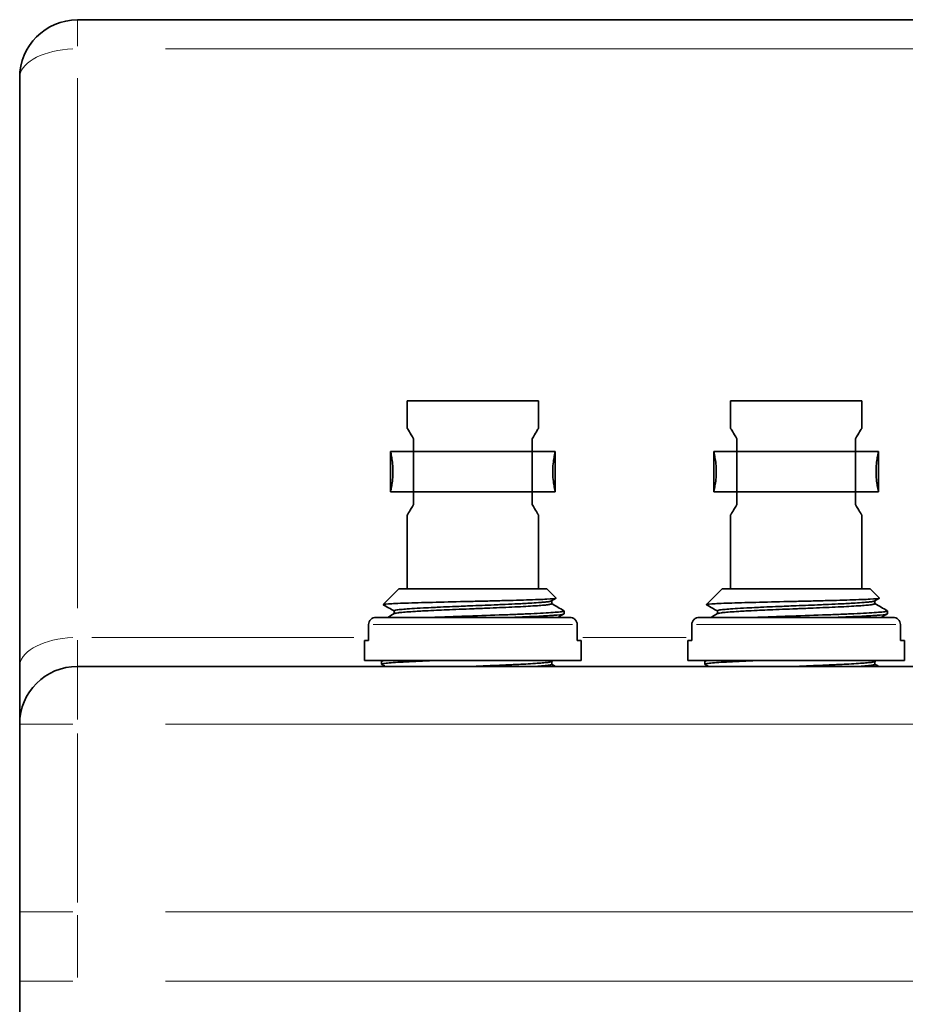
# Model space of a CAD drawing. Header units: millimetres. Extents: x 5 to 589, y 5 to 415.
# Tile 4 of 34: x 200 to 231, y 130 to 164. Entities that reach past the tile are written whole.
import ezdxf

# ---------------------------------------------------------------- set-up
doc = ezdxf.new("R2010")
doc.units = ezdxf.units.MM
doc.layers.add('Sichtbar (ISO)', color=7, linetype='Continuous', lineweight=35)
doc.layers.add('Sichtbar schmal (ISO)', color=7, linetype='Continuous', lineweight=18)

msp = doc.modelspace()

# ---------------------------------------------------------------- linework, layer by layer
at = {"layer": 'Sichtbar (ISO)'}
for p, q in [((263.4524169, 164.48109402), (202.4524169, 164.48109402)), ((209.16640311, 164.49109402), (209.13972628, 164.49109402)), ((209.13972628, 164.48109402), (209.13972628, 164.49109402)), ((209.17021409, 164.49109402), (209.16640311, 164.49109402)), ((209.16640311, 164.48109402), (209.16640311, 164.49109402)), ((209.62372018, 164.49109402), (209.17021409, 164.49109402)), ((209.17021409, 164.48109402), (209.17021409, 164.49109402)), ((209.82189092, 164.49109402), (209.62372018, 164.49109402)), ((209.62372018, 164.48109402), (209.62372018, 164.49109402)), ((210.54407079, 164.49109402), (209.82189092, 164.49109402)), ((209.82189092, 164.48109402), (209.82189092, 164.49109402)), ((210.54407079, 164.48109402), (210.54407079, 164.49109402)), ((210.7612964, 164.49109402), (210.54407079, 164.49109402)), ((210.78225677, 164.49109402), (210.7612964, 164.49109402)), ((210.7612964, 164.48109402), (210.7612964, 164.49109402)), ((210.81879243, 164.49109402), (210.78225677, 164.49109402)), ((210.87943665, 164.49109402), (210.81879243, 164.49109402)), ((210.81879243, 164.48109402), (210.81879243, 164.49109402)), ((210.87943665, 164.48109402), (210.87943665, 164.49109402)), ((200.4524169, 162.48109402), (200.4524169, 142.08109402)), ((213.8774169, 151.28109402), (218.4274169, 151.28109402)), ((213.8774169, 151.28109402), (213.8774169, 150.33109402)), ((218.4274169, 151.28109402), (218.4274169, 150.33109402)), ((225.0774169, 151.28109402), (229.6274169, 151.28109402)), ((225.0774169, 151.28109402), (225.0774169, 150.33109402)), ((229.6274169, 151.28109402), (229.6274169, 150.33109402)), ((214.0974169, 149.9701287), (214.0974169, 149.53109402)), ((218.2074169, 149.9701287), (218.2074169, 149.53109402)), ((225.2974169, 149.9701287), (225.2974169, 149.53109402)), ((229.4074169, 149.9701287), (229.4074169, 149.53109402)), ((213.2974169, 149.53109402), (214.0974169, 149.53109402)), ((213.2974169, 149.53109402), (213.2974169, 148.13109402)), ((214.0974169, 149.53109402), (218.2074169, 149.53109402)), ((214.0974169, 148.13109402), (214.0974169, 149.53109402)), ((218.2074169, 149.53109402), (218.2074169, 148.13109402)), ((218.2074169, 149.53109402), (219.0074169, 149.53109402)), ((219.0074169, 149.53109402), (219.0074169, 148.13109402)), ((224.4974169, 149.53109402), (225.2974169, 149.53109402)), ((224.4974169, 149.53109402), (224.4974169, 148.13109402)), ((225.2974169, 149.53109402), (229.4074169, 149.53109402)), ((225.2974169, 148.13109402), (225.2974169, 149.53109402)), ((229.4074169, 149.53109402), (229.4074169, 148.13109402)), ((229.4074169, 149.53109402), (230.2074169, 149.53109402)), ((230.2074169, 149.53109402), (230.2074169, 148.13109402)), ((213.2974169, 148.13109402), (214.0974169, 148.13109402)), ((214.0974169, 148.13109402), (214.0974169, 147.69205934)), ((214.0974169, 148.13109402), (218.2074169, 148.13109402)), ((218.2074169, 148.13109402), (218.2074169, 147.69205934)), ((218.2074169, 148.13109402), (219.0074169, 148.13109402)), ((224.4974169, 148.13109402), (225.2974169, 148.13109402)), ((225.2974169, 148.13109402), (225.2974169, 147.69205934)), ((225.2974169, 148.13109402), (229.4074169, 148.13109402)), ((229.4074169, 148.13109402), (229.4074169, 147.69205934)), ((229.4074169, 148.13109402), (230.2074169, 148.13109402)), ((213.8774169, 147.33109402), (213.8774169, 144.77109402)), ((218.4274169, 147.33109402), (218.4274169, 144.77109402)), ((225.0774169, 147.33109402), (225.0774169, 144.77109402)), ((229.6274169, 147.33109402), (229.6274169, 144.77109402)), ((213.59241815, 144.77109402), (213.04639551, 144.22507111)), ((218.71241565, 144.77109402), (213.59241815, 144.77109402)), ((218.71241565, 144.77109402), (219.03662142, 144.44688809)), ((224.79241815, 144.77109402), (224.24639551, 144.22507111)), ((229.91241565, 144.77109402), (224.79241815, 144.77109402)), ((229.91241565, 144.77109402), (230.23662142, 144.44688809)), ((219.03494749, 144.44217765), (218.87603565, 144.35021476)), ((218.88266165, 144.25401684), (218.88266165, 144.35404925)), ((230.23494749, 144.44217765), (230.07603565, 144.35021476)), ((230.08266165, 144.25401684), (230.08266165, 144.35404925)), ((213.42211955, 143.90794685), (213.42211955, 144.00805756)), ((219.3124169, 144.00592435), (219.3124169, 143.90610419)), ((224.62211955, 143.90794685), (224.62211955, 144.00805756)), ((230.5124169, 144.00592435), (230.5124169, 143.90610419)), ((219.50651886, 143.78109402), (212.79831493, 143.78109402)), ((230.70651886, 143.78109402), (223.99831493, 143.78109402)), ((212.53820882, 143.53109402), (212.53820882, 142.98109402)), ((219.76662497, 143.53109402), (219.76662497, 142.98109402)), ((223.73820882, 143.53109402), (223.73820882, 142.98109402)), ((230.96662497, 143.53109402), (230.96662497, 142.98109402)), ((212.4024169, 142.98109402), (212.53820882, 142.98109402)), ((212.4024169, 142.98109402), (212.4024169, 142.28109402)), ((219.76662497, 142.98109402), (219.9024169, 142.98109402)), ((219.9024169, 142.98109402), (219.9024169, 142.28109402)), ((223.6024169, 142.98109402), (223.73820882, 142.98109402)), ((223.6024169, 142.98109402), (223.6024169, 142.28109402)), ((230.96662497, 142.98109402), (231.1024169, 142.98109402)), ((231.1024169, 142.98109402), (231.1024169, 142.28109402)), ((212.4024169, 142.28109402), (219.9024169, 142.28109402)), ((219.20828724, 142.28109402), (219.20834328, 142.28108079)), ((223.6024169, 142.28109402), (231.1024169, 142.28109402)), ((230.40828724, 142.28109402), (230.40834328, 142.28108079)), ((200.4524169, 142.08109402), (200.4524169, 140.08109402)), ((263.4524169, 142.08109402), (202.4524169, 142.08109402)), ((212.9924169, 142.25609383), (212.9924169, 142.15614683)), ((218.88289709, 142.15402943), (218.88289709, 142.2541852)), ((224.1924169, 142.25609383), (224.1924169, 142.15614683)), ((230.08289709, 142.15402943), (230.08289709, 142.2541852)), ((200.4524169, 140.08109402), (200.4524169, 133.58109402)), ((200.4524169, 133.58109402), (200.4524169, 131.18109402)), ((200.4524169, 131.18109402), (200.4524169, 98.88109402))]:
    msp.add_line(p, q, dxfattribs=at)
for centre in [(202.4524169, 162.48109402), (202.4524169, 140.08109402)]:
    msp.add_arc(centre, 2, 90, 180, dxfattribs=at)
for points, knots in [([(213.8774169, 150.33109402), (213.8774169, 150.33109402), (213.90456198, 150.29084452), (213.9920148, 150.15170081), (214.04376666, 150.06687759), (214.0974169, 149.9701287)], [-0.23513919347, -0.23513919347, -0.23513919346, -0.23513919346, -0.17666123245, -0.17666123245, -0.13030741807, -0.13030741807, -0.13030741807, -0.13030741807]), ([(218.2074169, 149.9701287), (218.26106713, 150.06687759), (218.312819, 150.15170081), (218.40027182, 150.29084452), (218.4274169, 150.33109402), (218.4274169, 150.33109402)], [0.13030741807, 0.13030741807, 0.13030741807, 0.13030741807, 0.17666123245, 0.17666123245, 0.23513919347, 0.23513919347, 0.23513919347, 0.23513919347]), ([(225.0774169, 150.33109402), (225.0774169, 150.33109402), (225.10456198, 150.29084452), (225.1920148, 150.15170081), (225.24376666, 150.06687759), (225.2974169, 149.9701287)], [-0.23513919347, -0.23513919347, -0.23513919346, -0.23513919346, -0.17666123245, -0.17666123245, -0.13030741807, -0.13030741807, -0.13030741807, -0.13030741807]), ([(229.4074169, 149.9701287), (229.46106713, 150.06687759), (229.512819, 150.15170081), (229.60027182, 150.29084452), (229.6274169, 150.33109402), (229.6274169, 150.33109402)], [0.13030741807, 0.13030741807, 0.13030741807, 0.13030741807, 0.17666123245, 0.17666123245, 0.23513919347, 0.23513919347, 0.23513919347, 0.23513919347]), ([(213.2974169, 148.13109402), (213.2974169, 148.13109402), (213.30192162, 148.1488096), (213.31819622, 148.22036044), (213.32974717, 148.27417619), (213.35155712, 148.39807035), (213.36326358, 148.47654032), (213.37989716, 148.6488916), (213.38456123, 148.74280583), (213.38456123, 148.83109402), (213.38456123, 148.91938221), (213.37989716, 149.01329644), (213.36326358, 149.18564772), (213.35155712, 149.26411769), (213.32974717, 149.38801184), (213.31819622, 149.4418276), (213.30192162, 149.51337843), (213.2974169, 149.53109402), (213.2974169, 149.53109402)], [-0.10593899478, -0.10593899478, -0.10593899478, -0.10593899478, -0.07945595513, -0.07945595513, -0.05297291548, -0.05297291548, -0.02648645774, -0.02648645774, 0, 0, 0, 0.02648645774, 0.02648645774, 0.05297291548, 0.05297291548, 0.07945595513, 0.07945595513, 0.10593899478, 0.10593899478, 0.10593899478, 0.10593899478]), ([(219.0074169, 149.53109402), (219.0074169, 149.53109402), (219.00291218, 149.51337843), (218.98663758, 149.4418276), (218.97508663, 149.38801184), (218.95327668, 149.26411769), (218.94157021, 149.18564772), (218.92493664, 149.01329644), (218.92027257, 148.91938221), (218.92027257, 148.83109402), (218.92027257, 148.74280583), (218.92493664, 148.6488916), (218.94157021, 148.47654032), (218.95327668, 148.39807035), (218.97508663, 148.27417619), (218.98663758, 148.22036044), (219.00291218, 148.1488096), (219.0074169, 148.13109402), (219.0074169, 148.13109402)], [-0.10593899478, -0.10593899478, -0.10593899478, -0.10593899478, -0.07945595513, -0.07945595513, -0.05297291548, -0.05297291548, -0.02648645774, -0.02648645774, 0, 0, 0, 0.02648645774, 0.02648645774, 0.05297291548, 0.05297291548, 0.07945595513, 0.07945595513, 0.10593899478, 0.10593899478, 0.10593899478, 0.10593899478]), ([(224.4974169, 148.13109402), (224.4974169, 148.13109402), (224.50192162, 148.1488096), (224.51819622, 148.22036044), (224.52974717, 148.27417619), (224.55155712, 148.39807035), (224.56326358, 148.47654032), (224.57989716, 148.6488916), (224.58456123, 148.74280583), (224.58456123, 148.83109402), (224.58456123, 148.91938221), (224.57989716, 149.01329644), (224.56326358, 149.18564772), (224.55155712, 149.26411769), (224.52974717, 149.38801184), (224.51819622, 149.4418276), (224.50192162, 149.51337843), (224.4974169, 149.53109402), (224.4974169, 149.53109402)], [-0.10593899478, -0.10593899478, -0.10593899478, -0.10593899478, -0.07945595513, -0.07945595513, -0.05297291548, -0.05297291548, -0.02648645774, -0.02648645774, 0, 0, 0, 0.02648645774, 0.02648645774, 0.05297291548, 0.05297291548, 0.07945595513, 0.07945595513, 0.10593899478, 0.10593899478, 0.10593899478, 0.10593899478]), ([(230.2074169, 149.53109402), (230.2074169, 149.53109402), (230.20291218, 149.51337843), (230.18663758, 149.4418276), (230.17508663, 149.38801184), (230.15327668, 149.26411769), (230.14157021, 149.18564772), (230.12493664, 149.01329644), (230.12027257, 148.91938221), (230.12027257, 148.83109402), (230.12027257, 148.74280583), (230.12493664, 148.6488916), (230.14157021, 148.47654032), (230.15327668, 148.39807035), (230.17508663, 148.27417619), (230.18663758, 148.22036044), (230.20291218, 148.1488096), (230.2074169, 148.13109402), (230.2074169, 148.13109402)], [-0.10593899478, -0.10593899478, -0.10593899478, -0.10593899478, -0.07945595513, -0.07945595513, -0.05297291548, -0.05297291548, -0.02648645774, -0.02648645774, 0, 0, 0, 0.02648645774, 0.02648645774, 0.05297291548, 0.05297291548, 0.07945595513, 0.07945595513, 0.10593899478, 0.10593899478, 0.10593899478, 0.10593899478]), ([(214.0974169, 147.69205934), (214.04376666, 147.59531044), (213.9920148, 147.51048723), (213.90456198, 147.37134352), (213.8774169, 147.33109402), (213.8774169, 147.33109402)], [0.13030741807, 0.13030741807, 0.13030741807, 0.13030741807, 0.17666123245, 0.17666123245, 0.23513919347, 0.23513919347, 0.23513919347, 0.23513919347]), ([(218.4274169, 147.33109402), (218.4274169, 147.33109402), (218.40027182, 147.37134352), (218.312819, 147.51048723), (218.26106713, 147.59531044), (218.2074169, 147.69205934)], [-0.23513919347, -0.23513919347, -0.23513919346, -0.23513919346, -0.17666123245, -0.17666123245, -0.13030741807, -0.13030741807, -0.13030741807, -0.13030741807]), ([(225.2974169, 147.69205934), (225.24376666, 147.59531044), (225.1920148, 147.51048723), (225.10456198, 147.37134352), (225.0774169, 147.33109402), (225.0774169, 147.33109402)], [0.13030741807, 0.13030741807, 0.13030741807, 0.13030741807, 0.17666123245, 0.17666123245, 0.23513919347, 0.23513919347, 0.23513919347, 0.23513919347]), ([(229.6274169, 147.33109402), (229.6274169, 147.33109402), (229.60027182, 147.37134352), (229.512819, 147.51048723), (229.46106713, 147.59531044), (229.4074169, 147.69205934)], [-0.23513919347, -0.23513919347, -0.23513919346, -0.23513919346, -0.17666123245, -0.17666123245, -0.13030741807, -0.13030741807, -0.13030741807, -0.13030741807]), ([(219.03664718, 144.44687439), (219.03914946, 144.44436732), (219.03621713, 144.44186656), (218.99662002, 144.43017299), (218.89122003, 144.42087607), (218.63135081, 144.40718116), (218.52922454, 144.4027015), (218.29391267, 144.39352213), (218.1604649, 144.38883245), (217.8695091, 144.37967336), (217.71273868, 144.37519511), (217.37894299, 144.36605641), (217.20222298, 144.36140734), (216.83570674, 144.35221174), (216.64657046, 144.34772271), (216.25915387, 144.33852621), (216.06124645, 144.3338222), (215.47755733, 144.31996715), (215.09932164, 144.31110939), (214.40136412, 144.29281785), (214.08745679, 144.28400953), (213.56449854, 144.26571897), (213.36130139, 144.25690307), (213.0928687, 144.23860652), (213.03231672, 144.22974476), (213.04802096, 144.22065969)], [-1.17502805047, -1.17502805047, -1.17502805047, -1.17502805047, -1.14447450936, -1.14447450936, -1.03147783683, -1.03147783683, -0.97561132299, -0.97561132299, -0.91866236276, -0.91866236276, -0.86216557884, -0.86216557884, -0.80509762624, -0.80509762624, -0.74780526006, -0.74780526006, -0.6892808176, -0.6892808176, -0.5742206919, -0.5742206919, -0.45791378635, -0.45791378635, -0.33999111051, -0.33999111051, -0.22033347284, -0.22033347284, -0.22033347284, -0.22033347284]), ([(213.42211959, 144.00805737), (213.42211955, 144.00997947), (213.42335858, 144.01189897), (213.43288932, 144.01930979), (213.45001333, 144.02481708), (213.4977977, 144.03472559), (213.52437216, 144.03908037), (213.60877913, 144.0502467), (213.67569588, 144.05695318), (213.9043248, 144.07617995), (214.12423848, 144.09132948), (214.55604398, 144.11353037), (214.67240176, 144.1191858), (214.87276649, 144.12873273), (214.95366928, 144.13252061), (215.16777447, 144.14224271), (215.30307087, 144.14802873), (215.54030328, 144.15787929), (215.64060249, 144.16197466), (215.84337014, 144.17031739), (215.94585573, 144.17458298), (216.18966449, 144.18472331), (216.33106188, 144.19056389), (216.61500112, 144.20208539), (216.75672557, 144.20779903), (216.98387861, 144.21740345), (217.0711472, 144.22121101), (217.31462304, 144.2320745), (217.46672913, 144.23911343), (217.70251691, 144.25032554), (217.79052833, 144.25463306), (217.95693302, 144.26331374), (218.03547929, 144.26769794), (218.22502179, 144.27895236), (218.32993556, 144.2858442), (218.48635933, 144.29719695), (218.54426448, 144.30177804), (218.64127551, 144.3105896), (218.68176792, 144.31479998), (218.77462969, 144.3259711), (218.81791504, 144.33295956), (218.85988238, 144.34327106), (218.87001402, 144.34672963), (218.87603565, 144.35021478)], [0.32380743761, 0.32380743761, 0.32380743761, 0.32380743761, 0.33794628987, 0.33794628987, 0.37835660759, 0.37835660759, 0.40932119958, 0.40932119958, 0.45906350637, 0.45906350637, 0.55086947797, 0.55086947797, 0.58210797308, 0.58210797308, 0.60229938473, 0.60229938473, 0.63434009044, 0.63434009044, 0.65720967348, 0.65720967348, 0.68018557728, 0.68018557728, 0.71175183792, 0.71175183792, 0.74381448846, 0.74381448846, 0.76428762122, 0.76428762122, 0.80207151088, 0.80207151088, 0.82602389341, 0.82602389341, 0.84953641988, 0.84953641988, 0.88614730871, 0.88614730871, 0.91153716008, 0.91153716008, 0.9340637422, 0.9340637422, 0.97108028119, 0.97108028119, 0.99014173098, 0.99014173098, 0.99014173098, 0.99014173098]), ([(230.23664718, 144.44687439), (230.23914946, 144.44436732), (230.23621713, 144.44186656), (230.19662002, 144.43017299), (230.09122003, 144.42087607), (229.83135081, 144.40718116), (229.72922454, 144.4027015), (229.49391267, 144.39352213), (229.3604649, 144.38883245), (229.0695091, 144.37967336), (228.91273868, 144.37519511), (228.57894299, 144.36605641), (228.40222298, 144.36140734), (228.03570674, 144.35221174), (227.84657046, 144.34772271), (227.45915387, 144.33852621), (227.26124645, 144.3338222), (226.67755733, 144.31996715), (226.29932164, 144.31110939), (225.60136412, 144.29281785), (225.28745679, 144.28400953), (224.76449854, 144.26571897), (224.56130139, 144.25690307), (224.2928687, 144.23860652), (224.23231672, 144.22974476), (224.24802096, 144.22065969)], [-1.17502805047, -1.17502805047, -1.17502805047, -1.17502805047, -1.14447450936, -1.14447450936, -1.03147783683, -1.03147783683, -0.97561132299, -0.97561132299, -0.91866236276, -0.91866236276, -0.86216557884, -0.86216557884, -0.80509762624, -0.80509762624, -0.74780526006, -0.74780526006, -0.6892808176, -0.6892808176, -0.5742206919, -0.5742206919, -0.45791378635, -0.45791378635, -0.33999111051, -0.33999111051, -0.22033347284, -0.22033347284, -0.22033347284, -0.22033347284]), ([(224.62211959, 144.00805737), (224.62211955, 144.00997947), (224.62335858, 144.01189897), (224.63288932, 144.01930979), (224.65001333, 144.02481708), (224.6977977, 144.03472559), (224.72437216, 144.03908037), (224.80877913, 144.0502467), (224.87569588, 144.05695318), (225.1043248, 144.07617995), (225.32423848, 144.09132948), (225.75604398, 144.11353037), (225.87240176, 144.1191858), (226.07276649, 144.12873273), (226.15366928, 144.13252061), (226.36777447, 144.14224271), (226.50307087, 144.14802873), (226.74030328, 144.15787929), (226.84060249, 144.16197466), (227.04337014, 144.17031739), (227.14585573, 144.17458298), (227.38966449, 144.18472331), (227.53106188, 144.19056389), (227.81500112, 144.20208539), (227.95672557, 144.20779903), (228.18387861, 144.21740345), (228.2711472, 144.22121101), (228.51462304, 144.2320745), (228.66672913, 144.23911343), (228.90251691, 144.25032554), (228.99052833, 144.25463306), (229.15693302, 144.26331374), (229.23547929, 144.26769794), (229.42502179, 144.27895236), (229.52993556, 144.2858442), (229.68635933, 144.29719695), (229.74426448, 144.30177804), (229.84127551, 144.3105896), (229.88176792, 144.31479998), (229.97462969, 144.3259711), (230.01791504, 144.33295956), (230.05988238, 144.34327106), (230.07001402, 144.34672963), (230.07603565, 144.35021478)], [0.32380743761, 0.32380743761, 0.32380743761, 0.32380743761, 0.33794628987, 0.33794628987, 0.37835660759, 0.37835660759, 0.40932119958, 0.40932119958, 0.45906350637, 0.45906350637, 0.55086947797, 0.55086947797, 0.58210797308, 0.58210797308, 0.60229938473, 0.60229938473, 0.63434009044, 0.63434009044, 0.65720967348, 0.65720967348, 0.68018557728, 0.68018557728, 0.71175183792, 0.71175183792, 0.74381448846, 0.74381448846, 0.76428762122, 0.76428762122, 0.80207151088, 0.80207151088, 0.82602389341, 0.82602389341, 0.84953641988, 0.84953641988, 0.88614730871, 0.88614730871, 0.91153716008, 0.91153716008, 0.9340637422, 0.9340637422, 0.97108028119, 0.97108028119, 0.99014173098, 0.99014173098, 0.99014173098, 0.99014173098]), ([(213.42896053, 143.91190699), (213.4364972, 143.91626978), (213.45024763, 143.92063246), (213.47014805, 143.92499567), (213.4910237, 143.92957271), (213.51867167, 143.93415064), (213.55301361, 143.93872854), (213.56683628, 143.94057115), (213.58174326, 143.94241375), (213.59770529, 143.9442563), (213.65332441, 143.95067657), (213.7217452, 143.95709551), (213.8017638, 143.96351411), (213.8817824, 143.96993271), (213.97341099, 143.97635167), (214.07547444, 143.98277196), (214.10412155, 143.984574), (214.13358993, 143.9863761), (214.16385186, 143.9881782), (214.24140668, 143.9927966), (214.32417416, 143.99741503), (214.41139746, 144.00203256), (214.53265533, 144.00845185), (214.66253586, 144.01486999), (214.79912795, 144.02128902), (214.91500331, 144.02673448), (215.03572556, 144.03218109), (215.16006859, 144.03762778), (215.18229921, 144.03860157), (215.20464554, 144.03957536), (215.22709922, 144.04054915), (215.37514351, 144.04696963), (215.52782471, 144.05338904), (215.68280457, 144.05980768), (215.83778443, 144.06622632), (215.99508673, 144.07264491), (216.152417, 144.0790649), (216.21786567, 144.08173559), (216.28331854, 144.08440651), (216.34859979, 144.08707743), (216.44024638, 144.09082706), (216.5315546, 144.09457672), (216.62205337, 144.09832579), (216.77701578, 144.10474539), (216.92961746, 144.11116366), (217.07765155, 144.11758247), (217.22568564, 144.12400128), (217.36917365, 144.13042135), (217.5058185, 144.13684193), (217.64246335, 144.14326251), (217.77223945, 144.14968245), (217.89338684, 144.15610122), (218.01453423, 144.16251998), (218.12707477, 144.1689383), (218.22929267, 144.17535798), (218.28564632, 144.1788972), (218.33886319, 144.18243693), (218.38863701, 144.18597665), (218.42914616, 144.18885749), (218.46737478, 144.19173834), (218.50323752, 144.1946189), (218.58316499, 144.20103882), (218.65134412, 144.20745733), (218.70690798, 144.21387599), (218.76247184, 144.22029465), (218.80542704, 144.22671419), (218.83486017, 144.23313471), (218.83836187, 144.23389857), (218.84167208, 144.23466243), (218.84478926, 144.23542628), (218.86787316, 144.24108292), (218.88037, 144.24673939), (218.88237469, 144.25239469), (218.88256637, 144.25293541), (218.88266217, 144.25347612), (218.88266218, 144.25401684)], [0.22875930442, 0.22875930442, 0.22875930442, 0.22875930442, 0.25, 0.25, 0.25, 0.27228162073, 0.27228162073, 0.27228162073, 0.28125, 0.28125, 0.28125, 0.3125, 0.3125, 0.3125, 0.34375, 0.34375, 0.34375, 0.35252122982, 0.35252122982, 0.35252122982, 0.375, 0.375, 0.375, 0.40625, 0.40625, 0.40625, 0.43276035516, 0.43276035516, 0.43276035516, 0.4375, 0.4375, 0.4375, 0.46875, 0.46875, 0.46875, 0.5, 0.5, 0.5, 0.51299985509, 0.51299985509, 0.51299985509, 0.53125, 0.53125, 0.53125, 0.5625, 0.5625, 0.5625, 0.59375, 0.59375, 0.59375, 0.625, 0.625, 0.625, 0.65625, 0.65625, 0.65625, 0.67347840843, 0.67347840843, 0.67347840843, 0.6875, 0.6875, 0.6875, 0.71875, 0.71875, 0.71875, 0.75, 0.75, 0.75, 0.75371785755, 0.75371785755, 0.75371785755, 0.78125, 0.78125, 0.78125, 0.78388244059, 0.78388244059, 0.78388244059, 0.78388244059]), ([(214.78297443, 143.78110724), (214.8442047, 143.78352477), (214.90641738, 143.78593971), (215.15638698, 143.79547429), (215.35004202, 143.8024059), (215.74744583, 143.816595), (215.95033976, 143.82382924), (216.56688007, 143.84581687), (216.97604539, 143.85984614), (217.45243157, 143.87821747), (217.54493787, 143.88187076), (217.81935658, 143.89289769), (217.9933977, 143.90007587), (218.31378399, 143.91457353), (218.45972346, 143.92187477), (218.85365697, 143.9439645), (219.0516054, 143.95801278), (219.23239569, 143.97994897), (219.27306296, 143.98714591), (219.31328832, 144.00035066), (219.31729772, 144.00647954), (219.30653446, 144.01270075)], [-0.93499538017, -0.93499538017, -0.93499538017, -0.93499538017, -0.91456748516, -0.91456748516, -0.85407415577, -0.85407415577, -0.79302786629, -0.79302786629, -0.66899268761, -0.66899268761, -0.63831865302, -0.63831865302, -0.57570713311, -0.57570713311, -0.5139974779, -0.5139974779, -0.38981636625, -0.38981636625, -0.32918606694, -0.32918606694, -0.27618141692, -0.27618141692, -0.27618141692, -0.27618141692]), ([(224.62896053, 143.91190699), (224.6364972, 143.91626978), (224.65024763, 143.92063246), (224.67014805, 143.92499567), (224.6910237, 143.92957271), (224.71867167, 143.93415064), (224.75301361, 143.93872854), (224.76683628, 143.94057115), (224.78174326, 143.94241375), (224.79770529, 143.9442563), (224.85332441, 143.95067657), (224.9217452, 143.95709551), (225.0017638, 143.96351411), (225.0817824, 143.96993271), (225.17341099, 143.97635167), (225.27547444, 143.98277196), (225.30412155, 143.984574), (225.33358993, 143.9863761), (225.36385186, 143.9881782), (225.44140668, 143.9927966), (225.52417416, 143.99741503), (225.61139746, 144.00203256), (225.73265533, 144.00845185), (225.86253586, 144.01486999), (225.99912795, 144.02128902), (226.11500331, 144.02673448), (226.23572556, 144.03218109), (226.36006859, 144.03762778), (226.38229921, 144.03860157), (226.40464554, 144.03957536), (226.42709922, 144.04054915), (226.57514351, 144.04696963), (226.72782471, 144.05338904), (226.88280457, 144.05980768), (227.03778443, 144.06622632), (227.19508673, 144.07264491), (227.352417, 144.0790649), (227.41786567, 144.08173559), (227.48331854, 144.08440651), (227.54859979, 144.08707743), (227.64024638, 144.09082706), (227.7315546, 144.09457672), (227.82205337, 144.09832579), (227.97701578, 144.10474539), (228.12961746, 144.11116366), (228.27765155, 144.11758247), (228.42568564, 144.12400128), (228.56917365, 144.13042135), (228.7058185, 144.13684193), (228.84246335, 144.14326251), (228.97223945, 144.14968245), (229.09338684, 144.15610122), (229.21453423, 144.16251998), (229.32707477, 144.1689383), (229.42929267, 144.17535798), (229.48564632, 144.1788972), (229.53886319, 144.18243693), (229.58863701, 144.18597665), (229.62914616, 144.18885749), (229.66737478, 144.19173834), (229.70323752, 144.1946189), (229.78316499, 144.20103882), (229.85134412, 144.20745733), (229.90690798, 144.21387599), (229.96247184, 144.22029465), (230.00542704, 144.22671419), (230.03486017, 144.23313471), (230.03836187, 144.23389857), (230.04167208, 144.23466243), (230.04478926, 144.23542628), (230.06787316, 144.24108292), (230.08037, 144.24673939), (230.08237469, 144.25239469), (230.08256637, 144.25293541), (230.08266217, 144.25347612), (230.08266218, 144.25401684)], [0.22875930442, 0.22875930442, 0.22875930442, 0.22875930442, 0.25, 0.25, 0.25, 0.27228162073, 0.27228162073, 0.27228162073, 0.28125, 0.28125, 0.28125, 0.3125, 0.3125, 0.3125, 0.34375, 0.34375, 0.34375, 0.35252122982, 0.35252122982, 0.35252122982, 0.375, 0.375, 0.375, 0.40625, 0.40625, 0.40625, 0.43276035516, 0.43276035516, 0.43276035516, 0.4375, 0.4375, 0.4375, 0.46875, 0.46875, 0.46875, 0.5, 0.5, 0.5, 0.51299985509, 0.51299985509, 0.51299985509, 0.53125, 0.53125, 0.53125, 0.5625, 0.5625, 0.5625, 0.59375, 0.59375, 0.59375, 0.625, 0.625, 0.625, 0.65625, 0.65625, 0.65625, 0.67347840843, 0.67347840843, 0.67347840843, 0.6875, 0.6875, 0.6875, 0.71875, 0.71875, 0.71875, 0.75, 0.75, 0.75, 0.75371785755, 0.75371785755, 0.75371785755, 0.78125, 0.78125, 0.78125, 0.78388244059, 0.78388244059, 0.78388244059, 0.78388244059]), ([(225.98297443, 143.78110724), (226.0442047, 143.78352477), (226.10641738, 143.78593971), (226.35638698, 143.79547429), (226.55004202, 143.8024059), (226.94744583, 143.816595), (227.15033976, 143.82382924), (227.76688007, 143.84581687), (228.17604539, 143.85984614), (228.65243157, 143.87821747), (228.74493787, 143.88187076), (229.01935658, 143.89289769), (229.1933977, 143.90007587), (229.51378399, 143.91457353), (229.65972346, 143.92187477), (230.05365697, 143.9439645), (230.2516054, 143.95801278), (230.43239569, 143.97994897), (230.47306296, 143.98714591), (230.51328832, 144.00035066), (230.51729772, 144.00647954), (230.50653446, 144.01270075)], [-0.93499538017, -0.93499538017, -0.93499538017, -0.93499538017, -0.91456748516, -0.91456748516, -0.85407415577, -0.85407415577, -0.79302786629, -0.79302786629, -0.66899268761, -0.66899268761, -0.63831865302, -0.63831865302, -0.57570713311, -0.57570713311, -0.5139974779, -0.5139974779, -0.38981636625, -0.38981636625, -0.32918606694, -0.32918606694, -0.27618141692, -0.27618141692, -0.27618141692, -0.27618141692]), ([(212.79831493, 143.78109402), (212.76572961, 143.78109402), (212.72733269, 143.77369992), (212.66762348, 143.74952953), (212.63558068, 143.72873918), (212.59060768, 143.68478149), (212.56950366, 143.654064), (212.54552753, 143.59739655), (212.53820882, 143.56156783), (212.53820882, 143.53109402)], [0.113564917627, 0.113564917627, 0.113564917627, 0.113564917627, 0.123340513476, 0.123340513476, 0.132889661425, 0.132889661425, 0.142206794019, 0.142206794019, 0.151348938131, 0.151348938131, 0.151348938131, 0.151348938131]), ([(219.31241678, 143.90611702), (219.31241688, 143.90420914), (219.31101935, 143.90230513), (219.28942846, 143.88767889), (219.20779464, 143.87470799), (219.02738775, 143.85829528), (218.98327273, 143.85473133), (218.77988018, 143.83974475), (218.58134241, 143.82808649), (218.19970682, 143.80941885), (218.03987332, 143.80238538), (217.75739181, 143.7905351), (217.64144685, 143.78581064), (217.52182088, 143.78108877)], [-1.29051735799, -1.29051735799, -1.29051735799, -1.29051735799, -1.27419527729, -1.27419527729, -1.16478667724, -1.16478667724, -1.13406496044, -1.13406496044, -1.03600962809, -1.03600962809, -0.97490410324, -0.97490410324, -0.9350203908, -0.9350203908, -0.9350203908, -0.9350203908]), ([(219.76662497, 143.53109402), (219.76662497, 143.56156783), (219.75930627, 143.59739655), (219.73533013, 143.654064), (219.71422612, 143.68478149), (219.66925311, 143.72873918), (219.63721031, 143.74952953), (219.57750111, 143.77369992), (219.53910418, 143.78109402), (219.50651886, 143.78109402)], [0, 0, 0, 0, 0.009142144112, 0.009142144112, 0.018459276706, 0.018459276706, 0.028008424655, 0.028008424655, 0.037784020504, 0.037784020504, 0.037784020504, 0.037784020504]), ([(223.99831493, 143.78109402), (223.96572961, 143.78109402), (223.92733269, 143.77369992), (223.86762348, 143.74952953), (223.83558068, 143.72873918), (223.79060768, 143.68478149), (223.76950366, 143.654064), (223.74552753, 143.59739655), (223.73820882, 143.56156783), (223.73820882, 143.53109402)], [0.113564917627, 0.113564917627, 0.113564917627, 0.113564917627, 0.123340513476, 0.123340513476, 0.132889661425, 0.132889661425, 0.142206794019, 0.142206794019, 0.151348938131, 0.151348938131, 0.151348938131, 0.151348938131]), ([(230.51241678, 143.90611702), (230.51241688, 143.90420914), (230.51101935, 143.90230513), (230.48942846, 143.88767889), (230.40779464, 143.87470799), (230.22738775, 143.85829528), (230.18327273, 143.85473133), (229.97988018, 143.83974475), (229.78134241, 143.82808649), (229.39970682, 143.80941885), (229.23987332, 143.80238538), (228.95739181, 143.7905351), (228.84144685, 143.78581064), (228.72182088, 143.78108877)], [-1.29051735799, -1.29051735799, -1.29051735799, -1.29051735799, -1.27419527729, -1.27419527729, -1.16478667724, -1.16478667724, -1.13406496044, -1.13406496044, -1.03600962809, -1.03600962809, -0.97490410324, -0.97490410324, -0.9350203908, -0.9350203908, -0.9350203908, -0.9350203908]), ([(230.96662497, 143.53109402), (230.96662497, 143.56156783), (230.95930627, 143.59739655), (230.93533013, 143.654064), (230.91422612, 143.68478149), (230.86925311, 143.72873918), (230.83721031, 143.74952953), (230.77750111, 143.77369992), (230.73910418, 143.78109402), (230.70651886, 143.78109402)], [0, 0, 0, 0, 0.009142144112, 0.009142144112, 0.018459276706, 0.018459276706, 0.028008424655, 0.028008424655, 0.037784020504, 0.037784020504, 0.037784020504, 0.037784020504]), ([(214.78121099, 142.28109374), (214.6105071, 142.2744313), (214.4475227, 142.26780782), (214.21167713, 142.25749603), (214.13207621, 142.25387637), (213.90380019, 142.24309365), (213.76522693, 142.23602489), (213.51878179, 142.22170696), (213.41143647, 142.21451015), (213.23107382, 142.20025264), (213.15856095, 142.19313035), (213.07780355, 142.18231425), (213.05557579, 142.17868917), (213.00774628, 142.16875967), (212.99242017, 142.16249026), (212.99241572, 142.15386954), (212.99439417, 142.15158643), (212.99834352, 142.14930317)], [-0.650478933, -0.650478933, -0.650478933, -0.650478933, -0.59358702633, -0.59358702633, -0.562946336, -0.562946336, -0.50199293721, -0.50199293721, -0.44112851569, -0.44112851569, -0.38011692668, -0.38011692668, -0.34942299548, -0.34942299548, -0.2954887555, -0.2954887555, -0.27610292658, -0.27610292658, -0.27610292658, -0.27610292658]), ([(212.9924169, 142.25609409), (212.9924169, 142.256725), (212.99256884, 142.25735556), (212.99460889, 142.26158377), (213.0013008, 142.2651641), (213.02619589, 142.27285944), (213.04586812, 142.27697967), (213.07182833, 142.28110136)], [-1.289487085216, -1.289487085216, -1.289487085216, -1.289487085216, -1.284114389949, -1.284114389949, -1.253435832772, -1.253435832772, -1.218411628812, -1.218411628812, -1.218411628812, -1.218411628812]), ([(225.98121099, 142.28109374), (225.8105071, 142.2744313), (225.6475227, 142.26780782), (225.41167713, 142.25749603), (225.33207621, 142.25387637), (225.10380019, 142.24309365), (224.96522693, 142.23602489), (224.71878179, 142.22170696), (224.61143647, 142.21451015), (224.43107382, 142.20025264), (224.35856095, 142.19313035), (224.27780355, 142.18231425), (224.25557579, 142.17868917), (224.20774628, 142.16875967), (224.19242017, 142.16249026), (224.19241572, 142.15386954), (224.19439417, 142.15158643), (224.19834352, 142.14930317)], [-0.650478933, -0.650478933, -0.650478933, -0.650478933, -0.59358702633, -0.59358702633, -0.562946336, -0.562946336, -0.50199293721, -0.50199293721, -0.44112851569, -0.44112851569, -0.38011692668, -0.38011692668, -0.34942299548, -0.34942299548, -0.2954887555, -0.2954887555, -0.27610292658, -0.27610292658, -0.27610292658, -0.27610292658]), ([(224.1924169, 142.25609409), (224.1924169, 142.256725), (224.19256884, 142.25735556), (224.19460889, 142.26158377), (224.2013008, 142.2651641), (224.22619589, 142.27285944), (224.24586812, 142.27697967), (224.27182833, 142.28110136)], [-1.289487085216, -1.289487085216, -1.289487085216, -1.289487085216, -1.284114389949, -1.284114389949, -1.253435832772, -1.253435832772, -1.218411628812, -1.218411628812, -1.218411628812, -1.218411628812]), ([(216.10270885, 142.08109402), (216.11927651, 142.08177012), (216.13584679, 142.08244622), (216.15241688, 142.08312231), (216.30974894, 142.08954174), (216.46707738, 142.09596085), (216.62207362, 142.1023805), (216.67098391, 142.10440627), (216.71966154, 142.10643208), (216.76803132, 142.10845789), (216.87294491, 142.11285187), (216.97641008, 142.11724587), (217.07771577, 142.12163954), (217.22572785, 142.12805888), (217.36914927, 142.1344781), (217.50581336, 142.14089784), (217.5317839, 142.1421178), (217.55750998, 142.14333776), (217.58297647, 142.14455772), (217.69152161, 142.14975753), (217.79535043, 142.15495732), (217.8935062, 142.16015674), (218.01469093, 142.16657602), (218.12724658, 142.17299541), (218.22939182, 142.17941522), (218.23598067, 142.17982933), (218.24252615, 142.18024344), (218.24902779, 142.18065754), (218.34331923, 142.18666322), (218.42838743, 142.19266873), (218.50325023, 142.19867392), (218.57839176, 142.20470147), (218.6432621, 142.21072933), (218.69686212, 142.21675737), (218.70034544, 142.21714912), (218.70378117, 142.21754086), (218.70716919, 142.21793261), (218.76269066, 142.22435242), (218.80539313, 142.23077182), (218.83479291, 142.2371911), (218.85477338, 142.24155373), (218.86861083, 142.24591662), (218.87614903, 142.25027957)], [0.49670877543, 0.49670877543, 0.49670877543, 0.49670877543, 0.5, 0.5, 0.5, 0.53125, 0.53125, 0.53125, 0.5411111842, 0.5411111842, 0.5411111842, 0.5625, 0.5625, 0.5625, 0.59375, 0.59375, 0.59375, 0.59968849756, 0.59968849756, 0.59968849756, 0.625, 0.625, 0.625, 0.65625, 0.65625, 0.65625, 0.65826577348, 0.65826577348, 0.65826577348, 0.6875, 0.6875, 0.6875, 0.71684306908, 0.71684306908, 0.71684306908, 0.71875, 0.71875, 0.71875, 0.75, 0.75, 0.75, 0.77123790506, 0.77123790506, 0.77123790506, 0.77123790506]), ([(218.31817977, 142.08109406), (218.37530565, 142.08494407), (218.42858261, 142.08881158), (218.54414931, 142.09782807), (218.60306778, 142.10293968), (218.73825047, 142.11662596), (218.79976937, 142.1253136), (218.86079372, 142.13898486), (218.87516626, 142.14413706), (218.88210402, 142.15091224), (218.8828971, 142.15247012), (218.8828971, 142.15402935)], [-0.50472413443, -0.50472413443, -0.50472413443, -0.50472413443, -0.47677158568, -0.47677158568, -0.4390314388, -0.4390314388, -0.37637542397, -0.37637542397, -0.33819373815, -0.33819373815, -0.326841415, -0.326841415, -0.326841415, -0.326841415]), ([(227.30270885, 142.08109402), (227.31927651, 142.08177012), (227.33584679, 142.08244622), (227.35241688, 142.08312231), (227.50974894, 142.08954174), (227.66707738, 142.09596085), (227.82207362, 142.1023805), (227.87098391, 142.10440627), (227.91966154, 142.10643208), (227.96803132, 142.10845789), (228.07294491, 142.11285187), (228.17641008, 142.11724587), (228.27771577, 142.12163954), (228.42572785, 142.12805888), (228.56914927, 142.1344781), (228.70581336, 142.14089784), (228.7317839, 142.1421178), (228.75750998, 142.14333776), (228.78297647, 142.14455772), (228.89152161, 142.14975753), (228.99535043, 142.15495732), (229.0935062, 142.16015674), (229.21469093, 142.16657602), (229.32724658, 142.17299541), (229.42939182, 142.17941522), (229.43598067, 142.17982933), (229.44252615, 142.18024344), (229.44902779, 142.18065754), (229.54331923, 142.18666322), (229.62838743, 142.19266873), (229.70325023, 142.19867392), (229.77839176, 142.20470147), (229.8432621, 142.21072933), (229.89686212, 142.21675737), (229.90034544, 142.21714912), (229.90378117, 142.21754086), (229.90716919, 142.21793261), (229.96269066, 142.22435242), (230.00539313, 142.23077182), (230.03479291, 142.2371911), (230.05477338, 142.24155373), (230.06861083, 142.24591662), (230.07614903, 142.25027957)], [0.49670877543, 0.49670877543, 0.49670877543, 0.49670877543, 0.5, 0.5, 0.5, 0.53125, 0.53125, 0.53125, 0.5411111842, 0.5411111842, 0.5411111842, 0.5625, 0.5625, 0.5625, 0.59375, 0.59375, 0.59375, 0.59968849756, 0.59968849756, 0.59968849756, 0.625, 0.625, 0.625, 0.65625, 0.65625, 0.65625, 0.65826577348, 0.65826577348, 0.65826577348, 0.6875, 0.6875, 0.6875, 0.71684306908, 0.71684306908, 0.71684306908, 0.71875, 0.71875, 0.71875, 0.75, 0.75, 0.75, 0.77123790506, 0.77123790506, 0.77123790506, 0.77123790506]), ([(229.51817977, 142.08109406), (229.57530565, 142.08494407), (229.62858261, 142.08881158), (229.74414931, 142.09782807), (229.80306778, 142.10293968), (229.93825047, 142.11662596), (229.99976937, 142.1253136), (230.06079372, 142.13898486), (230.07516626, 142.14413706), (230.08210402, 142.15091224), (230.0828971, 142.15247012), (230.0828971, 142.15402935)], [-0.50472413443, -0.50472413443, -0.50472413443, -0.50472413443, -0.47677158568, -0.47677158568, -0.4390314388, -0.4390314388, -0.37637542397, -0.37637542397, -0.33819373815, -0.33819373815, -0.326841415, -0.326841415, -0.326841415, -0.326841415])]:
    msp.add_open_spline(points, degree=3, knots=knots, dxfattribs=at)
for points in [[(213.42211955, 144.00418183), (213.29742937, 144.07635726), (213.17272871, 144.14851461), (213.04802096, 144.22065969)], [(218.88266165, 144.25797582), (219.02394075, 144.17619657), (219.16523327, 144.09444049), (219.30653446, 144.0126994)], [(224.62211955, 144.00418183), (224.49742937, 144.07635726), (224.37272871, 144.14851461), (224.24802096, 144.22065969)], [(230.08266165, 144.25797582), (230.22394075, 144.17619657), (230.36523327, 144.09444049), (230.50653446, 144.0126994)], [(213.20292786, 143.78109402), (213.27827562, 143.82469254), (213.35362026, 143.86829645), (213.42896107, 143.91190699)], [(219.3066547, 143.89943182), (219.23846597, 143.85998965), (219.17027925, 143.82054403), (219.10209506, 143.78109402)], [(224.40292786, 143.78109402), (224.47827562, 143.82469254), (224.55362026, 143.86829645), (224.62896107, 143.91190699)], [(230.5066547, 143.89943182), (230.43846597, 143.85998965), (230.37027925, 143.82054403), (230.30209506, 143.78109402)], [(212.99824732, 142.26284759), (213.00876223, 142.26892965), (213.01927709, 142.27501179), (213.0297919, 142.28109402)], [(218.92939146, 142.28109402), (218.91164379, 142.27082289), (218.89389632, 142.26055141), (218.87614906, 142.25027957)], [(224.19824732, 142.26284759), (224.20876223, 142.26892965), (224.21927709, 142.27501179), (224.2297919, 142.28109402)], [(230.12939146, 142.28109402), (230.11164379, 142.27082289), (230.09389632, 142.26055141), (230.07614906, 142.25027957)], [(213.11625111, 142.08109402), (213.07694931, 142.10383129), (213.03764675, 142.12656725), (212.99834351, 142.14930202)], [(218.88289709, 142.1580059), (218.92719598, 142.13236643), (218.97149619, 142.10672923), (219.01579755, 142.08109402)], [(224.31625111, 142.08109402), (224.27694931, 142.10383129), (224.23764675, 142.12656725), (224.19834351, 142.14930202)], [(230.08289709, 142.1580059), (230.12719598, 142.13236643), (230.17149619, 142.10672923), (230.21579755, 142.08109402)]]:
    msp.add_open_spline(points, degree=3, dxfattribs=at)
at = {"layer": 'Sichtbar schmal (ISO)'}
for p, q in [((202.4524169, 164.47835309), (202.4524169, 163.57037209)), ((210.78225677, 164.48159402), (210.78225677, 164.49059402)), ((205.5024169, 163.48109402), (260.4024169, 163.48109402)), ((202.4524169, 144.10109402), (202.4524169, 162.46109402)), ((219.60636766, 143.53109402), (212.69846614, 143.53109402)), ((230.80636766, 143.53109402), (223.89846614, 143.53109402)), ((202.4524169, 142.08383495), (202.4524169, 142.99181595)), ((212.03391923, 143.08109402), (202.9567065, 143.08109402)), ((223.53962963, 143.08109402), (219.96520417, 143.08109402)), ((202.4524169, 142.07492869), (202.4524169, 140.23801221)), ((202.29549871, 140.08109402), (200.45858223, 140.08109402)), ((205.5024169, 140.08109402), (260.4024169, 140.08109402)), ((202.4524169, 133.90609402), (202.4524169, 139.75609402)), ((202.29549871, 133.58109402), (200.45858223, 133.58109402)), ((202.4524169, 133.46109402), (202.4524169, 131.30109402)), ((205.5024169, 133.58109402), (260.4024169, 133.58109402)), ((202.29549871, 131.18109402), (200.45858223, 131.18109402)), ((205.5024169, 131.18109402), (260.4024169, 131.18109402))]:
    msp.add_line(p, q, dxfattribs=at)
for centre in [(202.4524169, 162.48109402), (202.4524169, 142.08109402)]:
    msp.add_ellipse(centre, major_axis=(-2, 0), ratio=0.5, start_param=4.7909287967, end_param=6.2046454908, dxfattribs=at)

doc.saveas('drawing.dxf')
